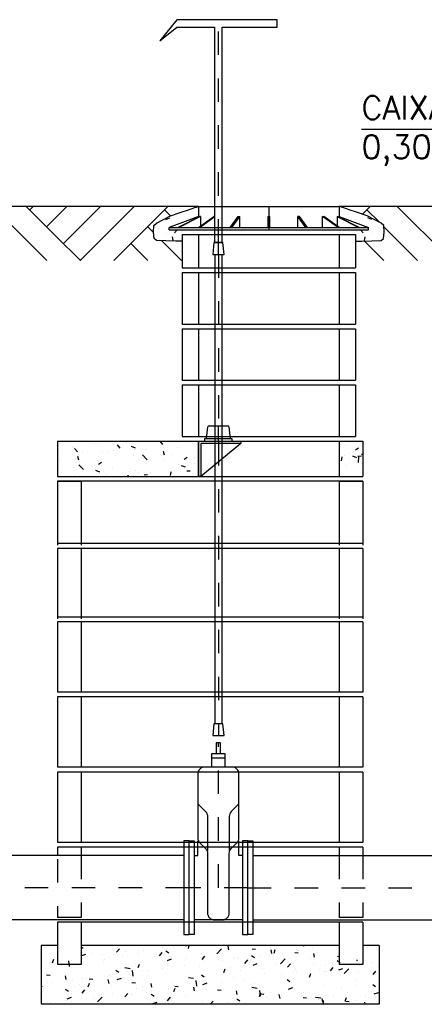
# Model space of a CAD drawing. Header units: millimetres. Extents: x 197878 to 197999, y 8707052 to 8707093.
# Tile 3 of 22: x 197882.77 to 197884.49, y 8707065.03 to 8707069.22. Entities that reach past the tile are written whole.
import ezdxf

# ---------------------------------------------------------------- set-up
doc = ezdxf.new("R2010")
doc.units = ezdxf.units.MM
doc.header["$LTSCALE"] = 0.1
doc.linetypes.add('DASHDOT', pattern=[1, 0.5, -0.25, 0, -0.25])
doc.linetypes.add('HIDDEN', pattern=[0.375, 0.25, -0.125])
doc.layers.get('Defpoints').update_dxf_attribs({"lineweight": 9})
for name, color, linetype in [('BAR-EIXOS', 7, 'DASHDOT'), ('BAR-PECAS', 2, 'Continuous'), ('CONCRETO', 3, 'Continuous'), ('ELE_TX_GERAL', 2, 'Continuous'), ('LIMHATRA', 2, 'HIDDEN'), ('LINHA-FINA', 3, 'Continuous'), ('LINHA-GROSSA', 4, 'Continuous'), ('TERRENO', 1, 'Continuous')]:
    doc.layers.add(name, color=color, linetype=linetype)
doc.styles.add('romans', font='romans.shx')

msp = doc.modelspace()

# ---------------------------------------------------------------- linework, layer by layer
at = {"layer": 'BAR-EIXOS', "color": 7}
for p, q in [((197883.6118, 8707068.2711), (197883.6118, 8707069.2211)), ((197883.8268, 8707068.4251), (197883.8268, 8707068.3251)), ((197883.6118, 8707068.2211), (197883.6118, 8707068.2711)), ((197883.6118, 8707068.2211), (197883.6118, 8707066.1708)), ((197883.6118, 8707067.4251), (197883.6118, 8707067.4901)), ((197883.6118, 8707065.5221), (197883.6118, 8707066.1401)), ((197883.4868, 8707065.5221), (197880.6687, 8707065.5221)), ((197883.7368, 8707065.5221), (197883.4868, 8707065.5221)), ((197883.7368, 8707065.5221), (197886.7368, 8707065.5221))]:
    msp.add_line(p, q, dxfattribs=at)
at = {"layer": 'BAR-PECAS', "color": 7}
for p, q in [((197883.435, 8707069.2211), (197883.3618, 8707069.1306)), ((197883.8618, 8707069.2211), (197883.435, 8707069.2211)), ((197883.8618, 8707069.1891), (197883.8618, 8707069.2211)), ((197883.3618, 8707069.1306), (197883.435, 8707069.1891)), ((197883.435, 8707069.1891), (197883.5958, 8707069.1891)), ((197883.5958, 8707069.1891), (197883.5958, 8707068.2711)), ((197883.6278, 8707068.2711), (197883.6278, 8707069.1891)), ((197883.6278, 8707069.1891), (197883.8618, 8707069.1891)), ((197883.5268, 8707068.4251), (197884.1268, 8707068.4251)), ((197883.5268, 8707068.4251), (197883.5268, 8707068.3792)), ((197884.1268, 8707068.4251), (197884.1268, 8707068.3792)), ((197883.5268, 8707068.3823), (197883.4018, 8707068.3351)), ((197883.5328, 8707068.3823), (197883.44, 8707068.3351)), ((197883.5355, 8707068.3823), (197883.4427, 8707068.3351)), ((197883.5272, 8707068.3351), (197883.5929, 8707068.3823)), ((197883.5318, 8707068.3351), (197883.5974, 8707068.3823)), ((197883.5355, 8707068.3823), (197883.5328, 8707068.3823)), ((197883.5355, 8707068.3823), (197883.5355, 8707068.3411)), ((197883.5974, 8707068.3823), (197883.5929, 8707068.3823)), ((197883.5974, 8707068.3351), (197883.5974, 8707068.3823)), ((197883.6614, 8707068.3351), (197883.6957, 8707068.3823)), ((197883.6688, 8707068.3351), (197883.703, 8707068.3823)), ((197883.6957, 8707068.3823), (197883.703, 8707068.3823)), ((197883.703, 8707068.3351), (197883.703, 8707068.3823)), ((197883.8233, 8707068.3351), (197883.8233, 8707068.3823)), ((197883.8233, 8707068.3823), (197883.8306, 8707068.3823)), ((197883.8306, 8707068.3351), (197883.8306, 8707068.3823)), ((197883.9505, 8707068.3351), (197883.9505, 8707068.3823)), ((197883.9847, 8707068.3351), (197883.9505, 8707068.3823)), ((197883.9578, 8707068.3823), (197883.9505, 8707068.3823)), ((197883.9921, 8707068.3351), (197883.9578, 8707068.3823)), ((197884.0561, 8707068.3351), (197884.0561, 8707068.3823)), ((197884.1217, 8707068.3351), (197884.0561, 8707068.3823)), ((197884.0561, 8707068.3823), (197884.0607, 8707068.3823)), ((197884.1263, 8707068.3351), (197884.0607, 8707068.3823)), ((197884.118, 8707068.3823), (197884.2108, 8707068.3351)), ((197884.118, 8707068.3823), (197884.118, 8707068.3411)), ((197884.118, 8707068.3823), (197884.1208, 8707068.3823)), ((197884.1208, 8707068.3823), (197884.2135, 8707068.3351)), ((197884.1268, 8707068.3823), (197884.2518, 8707068.3351)), ((197883.4018, 8707068.3351), (197884.2518, 8707068.3351)), ((197883.4018, 8707068.3251), (197883.4018, 8707068.3351)), ((197883.4018, 8707068.3251), (197884.2518, 8707068.3251)), ((197884.2518, 8707068.3251), (197884.2518, 8707068.3351)), ((197883.5921, 8707068.2711), (197883.5878, 8707068.2211)), ((197883.6314, 8707068.2711), (197883.5921, 8707068.2711)), ((197883.5958, 8707068.2711), (197883.6278, 8707068.2711)), ((197883.6358, 8707068.2211), (197883.6314, 8707068.2711)), ((197883.5878, 8707068.2211), (197883.6358, 8707068.2211)), ((197883.5975, 8707066.2208), (197883.5975, 8707068.2211)), ((197883.626, 8707068.2211), (197883.626, 8707066.2208)), ((197883.5617, 8707067.4351), (197883.5674, 8707067.4856)), ((197883.5723, 8707067.4901), (197883.6512, 8707067.4901)), ((197883.6561, 8707067.4856), (197883.6618, 8707067.4351)), ((197883.7068, 8707067.4151), (197883.5368, 8707067.2751)), ((197883.553, 8707067.4251), (197883.6118, 8707067.4251)), ((197883.6118, 8707067.4251), (197883.6705, 8707067.4251)), ((197883.5921, 8707066.2208), (197883.5878, 8707066.1708)), ((197883.6314, 8707066.2208), (197883.5921, 8707066.2208)), ((197883.6358, 8707066.1708), (197883.6314, 8707066.2208)), ((197883.5878, 8707066.1708), (197883.6358, 8707066.1708)), ((197883.6409, 8707066.0741), (197883.5826, 8707066.0741)), ((197883.4868, 8707065.7221), (197883.4648, 8707065.7221)), ((197883.4648, 8707065.7221), (197883.4648, 8707065.3221)), ((197883.4868, 8707065.3221), (197883.4868, 8707065.7221)), ((197883.5243, 8707065.6591), (197883.5243, 8707065.7221)), ((197883.6993, 8707065.6591), (197883.6993, 8707065.7221)), ((197883.7368, 8707065.3221), (197883.7368, 8707065.7221)), ((197883.7368, 8707065.7221), (197883.7588, 8707065.7221)), ((197883.7588, 8707065.7221), (197883.7588, 8707065.3221)), ((197883.4648, 8707065.6591), (197880.6687, 8707065.6591)), ((197883.5088, 8707065.6591), (197883.5243, 8707065.6591)), ((197883.7148, 8707065.6591), (197883.6993, 8707065.6591)), ((197883.7588, 8707065.6591), (197886.7368, 8707065.6591)), ((197883.4648, 8707065.3851), (197880.6687, 8707065.3851)), ((197883.7148, 8707065.3851), (197883.5088, 8707065.3851)), ((197883.7588, 8707065.3851), (197886.7368, 8707065.3851)), ((197883.4648, 8707065.3221), (197883.4868, 8707065.3221)), ((197883.7588, 8707065.3221), (197883.7368, 8707065.3221))]:
    msp.add_line(p, q, dxfattribs=at)
for points in [[(197883.5268, 8707067.2751), (197883.5268, 8707067.4251), (197883.7068, 8707067.4251), (197883.7068, 8707067.4151), (197883.5368, 8707067.4151), (197883.5368, 8707067.2751)], [(197883.6705, 8707067.4251), (197883.6705, 8707067.4351), (197883.553, 8707067.4351), (197883.553, 8707067.4251)], [(197883.4868, 8707065.3221), (197883.4868, 8707065.7221), (197883.5088, 8707065.7221), (197883.5088, 8707065.3221)], [(197883.7368, 8707065.3221), (197883.7368, 8707065.7221), (197883.7148, 8707065.7221), (197883.7148, 8707065.3221)]]:
    msp.add_lwpolyline(points, close=True, dxfattribs=at)
for points in [[(197883.6215, 8707066.0931), (197883.6215, 8707066.1401), (197883.602, 8707066.1401), (197883.602, 8707066.0931)], [(197883.6409, 8707066.036), (197883.6409, 8707066.0931), (197883.5826, 8707066.0931), (197883.5826, 8707066.036)]]:
    msp.add_lwpolyline(points, dxfattribs=at)
msp.add_lwpolyline([(197883.658, 8707065.4143), (197883.658, 8707065.6688, -0.198912), (197883.6665, 8707065.6894), (197883.6907, 8707065.7136, 0.198912), (197883.6993, 8707065.7342), (197883.6993, 8707066.0068, 0.414214), (197883.6701, 8707066.036), (197883.5534, 8707066.036, 0.414214), (197883.5243, 8707066.0068), (197883.5243, 8707065.7342, 0.198912), (197883.5328, 8707065.7136), (197883.557, 8707065.6894, -0.198912), (197883.5655, 8707065.6688), (197883.5655, 8707065.4143, 0.414214), (197883.5947, 8707065.3851), (197883.6288, 8707065.3851, 0.414214)], format="xyb", close=True, dxfattribs=at)
for points in [[(197883.5243, 8707065.8791), (197883.557, 8707065.8464, -0.198912), (197883.5655, 8707065.8257), (197883.5655, 8707065.6809)], [(197883.6993, 8707065.8791), (197883.6665, 8707065.8464, 0.198912), (197883.658, 8707065.8257), (197883.658, 8707065.6809)]]:
    msp.add_lwpolyline(points, format="xyb", dxfattribs=at)
for centre, start, end in [((197883.5723, 8707067.4851), 90, 174.1785), ((197883.6512, 8707067.4851), 5.8215, 90)]:
    msp.add_arc(centre, 0.005, start, end, dxfattribs=at)
at = {"layer": 'CONCRETO', "color": 7}
for p, q in [((197883.5211, 8707068.4167), (197883.5211, 8707068.4167)), ((197884.1324, 8707068.4167), (197884.1324, 8707068.4167)), ((197883.3877, 8707068.37), (197883.4055, 8707068.3768)), ((197883.4121, 8707068.3427), (197883.4121, 8707068.3427)), ((197884.2414, 8707068.3427), (197884.2414, 8707068.3427)), ((197884.2658, 8707068.37), (197884.248, 8707068.3768)), ((197883.3585, 8707068.3322), (197883.3585, 8707068.3322)), ((197883.3907, 8707068.3081), (197883.3907, 8707068.3081)), ((197883.4191, 8707068.2803), (197883.4162, 8707068.2962)), ((197883.4248, 8707068.3121), (197883.4357, 8707068.3251)), ((197883.4543, 8707068.3165), (197883.4543, 8707068.3165)), ((197884.1992, 8707068.3165), (197884.1992, 8707068.3165)), ((197884.2287, 8707068.3121), (197884.2178, 8707068.3251)), ((197884.2344, 8707068.2803), (197884.2373, 8707068.2962)), ((197884.2628, 8707068.3081), (197884.2628, 8707068.3081)), ((197884.295, 8707068.3322), (197884.295, 8707068.3322)), ((197883.2199, 8707067.4189), (197883.2199, 8707067.4189)), ((197883.3555, 8707067.4247), (197883.3555, 8707067.4247)), ((197883.3758, 8707067.4111), (197883.364, 8707067.4251)), ((197882.9488, 8707067.4075), (197882.9488, 8707067.4075)), ((197882.9895, 8707067.3976), (197882.9895, 8707067.3976)), ((197882.9964, 8707067.4018), (197882.9964, 8707067.4018)), ((197883.0114, 8707067.3792), (197882.9992, 8707067.3938)), ((197883.0308, 8707067.3791), (197883.0308, 8707067.3791)), ((197883.0844, 8707067.4132), (197883.0844, 8707067.4132)), ((197883.0952, 8707067.4111), (197883.0952, 8707067.4111)), ((197883.1178, 8707067.3814), (197883.1178, 8707067.3814)), ((197883.1446, 8707067.3764), (197883.1446, 8707067.3764)), ((197883.1664, 8707067.3848), (197883.1664, 8707067.3848)), ((197883.1936, 8707067.3952), (197883.1813, 8707067.4098)), ((197883.1914, 8707067.3984), (197883.1914, 8707067.3984)), ((197883.2587, 8707067.3956), (197883.241, 8707067.4024)), ((197883.255, 8707067.3901), (197883.255, 8707067.3901)), ((197883.302, 8707067.3905), (197883.302, 8707067.3905)), ((197883.3828, 8707067.365), (197883.3777, 8707067.3803)), ((197883.4376, 8707067.3963), (197883.4376, 8707067.3963)), ((197883.5054, 8707067.4127), (197883.5054, 8707067.4127)), ((197882.9356, 8707067.346), (197882.9356, 8707067.346)), ((197882.938, 8707067.3404), (197882.938, 8707067.3404)), ((197883.0016, 8707067.332), (197883.0016, 8707067.332)), ((197883.0178, 8707067.3446), (197883.0126, 8707067.36)), ((197883.1141, 8707067.3344), (197883.1014, 8707067.3259)), ((197883.2482, 8707067.3635), (197883.2482, 8707067.3635)), ((197883.3087, 8707067.346), (197883.2889, 8707067.3666)), ((197883.2927, 8707067.351), (197883.2927, 8707067.351)), ((197883.3802, 8707067.3444), (197883.3802, 8707067.3444)), ((197883.4154, 8707067.369), (197883.4154, 8707067.369)), ((197883.4791, 8707067.3547), (197883.4665, 8707067.3462)), ((197883.5116, 8707067.3563), (197883.5116, 8707067.3563)), ((197882.9926, 8707067.3131), (197882.9926, 8707067.3131)), ((197883.0376, 8707067.304), (197883.0178, 8707067.3246)), ((197883.0837, 8707067.3206), (197883.0837, 8707067.3206)), ((197883.1071, 8707067.2933), (197883.0893, 8707067.3002)), ((197883.1209, 8707067.2968), (197883.1209, 8707067.2968)), ((197883.162, 8707067.3109), (197883.162, 8707067.3109)), ((197883.2318, 8707067.2952), (197883.2318, 8707067.2952)), ((197883.2582, 8707067.2983), (197883.2582, 8707067.2983)), ((197883.2705, 8707067.2898), (197883.2705, 8707067.2898)), ((197883.3218, 8707067.2899), (197883.3218, 8707067.2899)), ((197883.4061, 8707067.2956), (197883.4061, 8707067.2956)), ((197883.4081, 8707067.278), (197883.411, 8707067.2939)), ((197883.4408, 8707067.3255), (197883.4408, 8707067.3255)), ((197883.4722, 8707067.3137), (197883.4544, 8707067.3205)), ((197883.4922, 8707067.2978), (197883.4771, 8707067.2965)), ((197883.5084, 8707067.3282), (197883.5084, 8707067.3282)), ((197882.9993, 8707067.2784), (197882.9993, 8707067.2784)), ((197883.1349, 8707067.2841), (197883.1349, 8707067.2841)), ((197883.227, 8707067.2751), (197883.226, 8707067.278)), ((197883.2283, 8707067.2751), (197883.2288, 8707067.278)), ((197883.2513, 8707067.2789), (197883.2513, 8707067.2789)), ((197883.3101, 8707067.2819), (197883.2949, 8707067.2806))]:
    msp.add_line(p, q, dxfattribs=at)
at = {"layer": 'CONCRETO', "color": 7, "linetype": 'Continuous'}
for p, q in [((197884.1552, 8707067.4072), (197884.1552, 8707067.4072)), ((197884.2091, 8707067.3954), (197884.1965, 8707067.3869)), ((197884.1368, 8707067.3418), (197884.1397, 8707067.3577)), ((197884.1487, 8707067.3638), (197884.1487, 8707067.3638)), ((197884.171, 8707067.3499), (197884.171, 8707067.3499)), ((197884.2022, 8707067.3544), (197884.1844, 8707067.3612)), ((197884.221, 8707067.3616), (197884.2058, 8707067.3603)), ((197884.2082, 8707067.3343), (197884.211, 8707067.3584)), ((197884.2268, 8707067.3687), (197884.2212, 8707067.3679)), ((197884.1583, 8707067.3226), (197884.1583, 8707067.3226)), ((197884.2196, 8707067.3299), (197884.2196, 8707067.3299)), ((197883.4749, 8707065.2735), (197883.4746, 8707065.2751)), ((197883.4839, 8707065.2634), (197883.4879, 8707065.2751)), ((197883.973, 8707065.2737), (197883.9768, 8707065.2751)), ((197884.1086, 8707065.2744), (197884.1086, 8707065.2744)), ((197883.0268, 8707065.2707), (197883.0352, 8707065.265)), ((197883.0295, 8707065.2324), (197883.0473, 8707065.2392)), ((197883.0692, 8707065.2396), (197883.0692, 8707065.2396)), ((197883.1186, 8707065.2355), (197883.1186, 8707065.2355)), ((197883.1649, 8707065.2383), (197883.1649, 8707065.2383)), ((197883.178, 8707065.2474), (197883.1903, 8707065.262)), ((197883.2048, 8707065.2339), (197883.2048, 8707065.2339)), ((197883.2148, 8707065.2482), (197883.2148, 8707065.2482)), ((197883.2728, 8707065.2432), (197883.2728, 8707065.2432)), ((197883.2932, 8707065.2546), (197883.2932, 8707065.2546)), ((197883.3602, 8707065.2315), (197883.3725, 8707065.2461)), ((197883.3752, 8707065.2693), (197883.3752, 8707065.2693)), ((197883.3876, 8707065.2531), (197883.4003, 8707065.2446)), ((197883.4209, 8707065.2686), (197883.4209, 8707065.2686)), ((197883.4251, 8707065.2736), (197883.4251, 8707065.2736)), ((197883.6057, 8707065.2403), (197883.6255, 8707065.261)), ((197883.657, 8707065.2575), (197883.6541, 8707065.2735)), ((197883.7527, 8707065.2328), (197883.7653, 8707065.2243)), ((197883.7551, 8707065.2614), (197883.7702, 8707065.2601)), ((197883.8126, 8707065.2423), (197883.8126, 8707065.2423)), ((197883.8392, 8707065.2416), (197883.8363, 8707065.2575)), ((197883.849, 8707065.243), (197883.8541, 8707065.2584)), ((197883.9372, 8707065.2455), (197883.9524, 8707065.2442)), ((197883.943, 8707065.2602), (197883.943, 8707065.2602)), ((197883.9488, 8707065.2534), (197883.9488, 8707065.2534)), ((197884.0124, 8707065.2618), (197884.0124, 8707065.2618)), ((197884.0214, 8707065.2257), (197884.0185, 8707065.2416)), ((197882.8946, 8707065.206), (197882.8946, 8707065.206)), ((197882.9025, 8707065.2014), (197882.9025, 8707065.2014)), ((197882.9055, 8707065.2018), (197882.9106, 8707065.2171)), ((197882.9773, 8707065.1866), (197882.9745, 8707065.2107)), ((197882.9765, 8707065.1923), (197882.9765, 8707065.1923)), ((197882.9872, 8707065.2112), (197882.9872, 8707065.2112)), ((197883.0344, 8707065.2205), (197883.0344, 8707065.2205)), ((197883.055, 8707065.2271), (197883.055, 8707065.2271)), ((197883.1228, 8707065.2055), (197883.1228, 8707065.2055)), ((197883.1247, 8707065.2177), (197883.1247, 8707065.2177)), ((197883.2583, 8707065.1998), (197883.2583, 8707065.1998)), ((197883.2705, 8707065.1814), (197883.2757, 8707065.1968)), ((197883.3404, 8707065.2282), (197883.3404, 8707065.2282)), ((197883.3939, 8707065.194), (197883.3939, 8707065.194)), ((197883.3946, 8707065.2121), (197883.4124, 8707065.2189)), ((197883.476, 8707065.2224), (197883.476, 8707065.2224)), ((197883.5424, 8707065.2155), (197883.5546, 8707065.2301)), ((197883.5524, 8707065.207), (197883.5524, 8707065.207)), ((197883.6116, 8707065.2167), (197883.6116, 8707065.2167)), ((197883.6286, 8707065.2113), (197883.6286, 8707065.2113)), ((197883.6807, 8707065.2232), (197883.6807, 8707065.2232)), ((197883.6922, 8707065.2196), (197883.6922, 8707065.2196)), ((197883.7246, 8707065.1996), (197883.7368, 8707065.2142)), ((197883.7471, 8707065.211), (197883.7471, 8707065.211)), ((197883.7596, 8707065.1917), (197883.7774, 8707065.1986)), ((197883.7884, 8707065.2323), (197883.7884, 8707065.2323)), ((197883.8548, 8707065.1933), (197883.8548, 8707065.1933)), ((197883.8768, 8707065.1983), (197883.8966, 8707065.2189)), ((197883.8827, 8707065.2053), (197883.8827, 8707065.2053)), ((197883.9068, 8707065.1837), (197883.919, 8707065.1983)), ((197884.003, 8707065.2187), (197884.003, 8707065.2187)), ((197884.0183, 8707065.1995), (197884.0183, 8707065.1995)), ((197884.0682, 8707065.1919), (197884.0682, 8707065.1919)), ((197884.1177, 8707065.2125), (197884.1303, 8707065.2039)), ((197884.1194, 8707065.2296), (197884.1268, 8707065.2289)), ((197884.1539, 8707065.1938), (197884.1539, 8707065.1938)), ((197884.2002, 8707065.2109), (197884.2002, 8707065.2109)), ((197884.2022, 8707065.1954), (197884.2022, 8707065.1954)), ((197884.2036, 8707065.2097), (197884.2026, 8707065.2151)), ((197884.2657, 8707065.2038), (197884.2657, 8707065.2038)), ((197882.8794, 8707065.1501), (197882.8946, 8707065.1487)), ((197883.1618, 8707065.1538), (197883.1618, 8707065.1538)), ((197883.1742, 8707065.1712), (197883.1869, 8707065.1627)), ((197883.2128, 8707065.1816), (197883.2353, 8707065.1781)), ((197883.2484, 8707065.1446), (197883.2456, 8707065.1687)), ((197883.2901, 8707065.17), (197883.2901, 8707065.17)), ((197883.3084, 8707065.1691), (197883.3084, 8707065.1691)), ((197883.372, 8707065.1775), (197883.372, 8707065.1775)), ((197883.422, 8707065.1891), (197883.422, 8707065.1891)), ((197883.4682, 8707065.1901), (197883.4682, 8707065.1901)), ((197883.5295, 8707065.1883), (197883.5295, 8707065.1883)), ((197883.5393, 8707065.1509), (197883.5519, 8707065.1424)), ((197883.6355, 8707065.1611), (197883.6407, 8707065.1764)), ((197883.6651, 8707065.1826), (197883.6651, 8707065.1826)), ((197883.7067, 8707065.1679), (197883.7067, 8707065.1679)), ((197883.8007, 8707065.1769), (197883.8007, 8707065.1769)), ((197883.8095, 8707065.1577), (197883.8095, 8707065.1577)), ((197883.882, 8707065.1532), (197883.882, 8707065.1532)), ((197883.9363, 8707065.1711), (197883.9363, 8707065.1711)), ((197883.9399, 8707065.1756), (197883.9399, 8707065.1756)), ((197883.9455, 8707065.1616), (197883.9455, 8707065.1616)), ((197884.0006, 8707065.1408), (197884.0057, 8707065.1561)), ((197884.0417, 8707065.1743), (197884.0417, 8707065.1743)), ((197884.0638, 8707065.163), (197884.0638, 8707065.163)), ((197884.0719, 8707065.1654), (197884.0719, 8707065.1654)), ((197884.089, 8707065.1677), (197884.1012, 8707065.1823)), ((197884.1246, 8707065.1714), (197884.1424, 8707065.1782)), ((197884.1479, 8707065.1563), (197884.1677, 8707065.1769)), ((197884.2075, 8707065.1597), (197884.2075, 8707065.1597)), ((197884.212, 8707065.1884), (197884.212, 8707065.1884)), ((197884.2711, 8707065.1518), (197884.2834, 8707065.1664)), ((197884.2895, 8707065.1881), (197884.2895, 8707065.1881)), ((197882.8831, 8707065.1162), (197882.8831, 8707065.1162)), ((197882.8994, 8707065.1169), (197882.8994, 8707065.1169)), ((197882.9635, 8707065.1302), (197882.9606, 8707065.1462)), ((197882.9882, 8707065.1269), (197882.9882, 8707065.1269)), ((197883.0187, 8707065.1105), (197883.0187, 8707065.1105)), ((197883.0314, 8707065.1359), (197883.0314, 8707065.1359)), ((197883.0518, 8707065.1353), (197883.0518, 8707065.1353)), ((197883.0571, 8707065.0995), (197883.0622, 8707065.1149)), ((197883.0616, 8707065.1341), (197883.0767, 8707065.1328)), ((197883.1457, 8707065.1143), (197883.1428, 8707065.1302)), ((197883.148, 8707065.148), (197883.148, 8707065.148)), ((197883.1812, 8707065.1302), (197883.1989, 8707065.137)), ((197883.2437, 8707065.1182), (197883.2589, 8707065.1169)), ((197883.3279, 8707065.0984), (197883.325, 8707065.1143)), ((197883.4104, 8707065.117), (197883.4104, 8707065.117)), ((197883.4838, 8707065.1396), (197883.5064, 8707065.1361)), ((197883.5195, 8707065.1025), (197883.5167, 8707065.1266)), ((197883.5462, 8707065.1098), (197883.564, 8707065.1166)), ((197883.5493, 8707065.1224), (197883.5493, 8707065.1224)), ((197883.5586, 8707065.1425), (197883.5586, 8707065.1425)), ((197883.5618, 8707065.1111), (197883.5618, 8707065.1111)), ((197883.6253, 8707065.1194), (197883.6253, 8707065.1194)), ((197883.6776, 8707065.1387), (197883.6776, 8707065.1387)), ((197883.7215, 8707065.1321), (197883.7215, 8707065.1321)), ((197883.7676, 8707065.1121), (197883.7676, 8707065.1121)), ((197883.9043, 8707065.1305), (197883.9169, 8707065.122)), ((197883.9157, 8707065.1375), (197883.9157, 8707065.1375)), ((197884.0652, 8707065.1073), (197884.0652, 8707065.1073)), ((197884.1971, 8707065.1264), (197884.1971, 8707065.1264)), ((197884.2693, 8707065.1102), (197884.282, 8707065.1017)), ((197884.2951, 8707065.1162), (197884.2951, 8707065.1162)), ((197882.8568, 8707065.0976), (197882.8611, 8707065.1028)), ((197882.9608, 8707065.0893), (197882.9734, 8707065.0808)), ((197883.0311, 8707065.0723), (197883.0433, 8707065.0869)), ((197883.1142, 8707065.0662), (197883.1142, 8707065.0662)), ((197883.1543, 8707065.1048), (197883.1543, 8707065.1048)), ((197883.1587, 8707065.0692), (197883.1587, 8707065.0692)), ((197883.2133, 8707065.0564), (197883.2255, 8707065.071)), ((197883.2416, 8707065.0689), (197883.2416, 8707065.0689)), ((197883.2623, 8707065.0916), (197883.2623, 8707065.0916)), ((197883.287, 8707065.0855), (197883.287, 8707065.0855)), ((197883.2898, 8707065.0991), (197883.2898, 8707065.0991)), ((197883.3051, 8707065.0773), (197883.3051, 8707065.0773)), ((197883.3258, 8707065.069), (197883.3385, 8707065.0604)), ((197883.4013, 8707065.09), (197883.4013, 8707065.09)), ((197883.4189, 8707065.1045), (197883.4189, 8707065.1045)), ((197883.4221, 8707065.0792), (197883.4273, 8707065.0945)), ((197883.4254, 8707065.0933), (197883.4254, 8707065.0933)), ((197883.4259, 8707065.1023), (197883.4411, 8707065.1009)), ((197883.5101, 8707065.0824), (197883.5072, 8707065.0983)), ((197883.561, 8707065.0876), (197883.561, 8707065.0876)), ((197883.6081, 8707065.0863), (197883.6233, 8707065.085)), ((197883.6194, 8707065.0867), (197883.6194, 8707065.0867)), ((197883.6923, 8707065.0665), (197883.6893, 8707065.0824)), ((197883.6966, 8707065.0819), (197883.6966, 8707065.0819)), ((197883.7549, 8707065.0975), (197883.7775, 8707065.094)), ((197883.7872, 8707065.0588), (197883.7923, 8707065.0742)), ((197883.7906, 8707065.0605), (197883.7878, 8707065.0846)), ((197883.7903, 8707065.0704), (197883.8055, 8707065.069)), ((197883.8064, 8707065.0732), (197883.8064, 8707065.0732)), ((197883.8322, 8707065.0761), (197883.8322, 8707065.0761)), ((197883.8745, 8707065.0505), (197883.8715, 8707065.0665)), ((197883.9112, 8707065.0895), (197883.929, 8707065.0963)), ((197883.9369, 8707065.091), (197883.9369, 8707065.091)), ((197883.9678, 8707065.0704), (197883.9678, 8707065.0704)), ((197883.9749, 8707065.0741), (197883.9749, 8707065.0741)), ((197884.1034, 8707065.0647), (197884.1034, 8707065.0647)), ((197884.1353, 8707065.0952), (197884.1353, 8707065.0952)), ((197884.1608, 8707065.0741), (197884.1608, 8707065.0741)), ((197884.1989, 8707065.1036), (197884.1989, 8707065.1036)), ((197884.2763, 8707065.0691), (197884.294, 8707065.076)), ((197882.8963, 8707065.0323), (197882.8963, 8707065.0323)), ((197882.9214, 8707065.0268), (197882.9214, 8707065.0268)), ((197882.9661, 8707065.0408), (197882.9661, 8707065.0408)), ((197882.9677, 8707065.0482), (197882.9855, 8707065.0551)), ((197882.985, 8707065.0351), (197882.985, 8707065.0351)), ((197883.0283, 8707065.0513), (197883.0283, 8707065.0513)), ((197883.0811, 8707065.0478), (197883.0811, 8707065.0478)), ((197883.0973, 8707065.035), (197883.117, 8707065.0556)), ((197883.3232, 8707065.0358), (197883.3232, 8707065.0358)), ((197883.3328, 8707065.0279), (197883.3506, 8707065.0347)), ((197883.3955, 8707065.0404), (197883.4077, 8707065.055)), ((197883.4713, 8707065.0613), (197883.4713, 8707065.0613)), ((197883.5462, 8707065.0379), (197883.5462, 8707065.0379)), ((197883.5782, 8707065.0251), (197883.5899, 8707065.0391)), ((197883.6547, 8707065.0319), (197883.6547, 8707065.0319)), ((197883.6745, 8707065.0541), (197883.6745, 8707065.0541)), ((197883.6909, 8707065.0486), (197883.7035, 8707065.0401)), ((197883.8151, 8707065.053), (197883.8151, 8707065.053)), ((197883.8787, 8707065.0614), (197883.8787, 8707065.0614)), ((197883.9725, 8707065.0544), (197883.9877, 8707065.0531)), ((197884.0127, 8707065.0487), (197884.0127, 8707065.0487)), ((197884.026, 8707065.0555), (197884.0486, 8707065.052)), ((197884.0567, 8707065.0346), (197884.0537, 8707065.0505)), ((197884.0559, 8707065.0283), (197884.0606, 8707065.0251)), ((197884.0609, 8707065.0251), (197884.0588, 8707065.0426)), ((197884.1522, 8707065.0385), (197884.1573, 8707065.0538)), ((197884.1547, 8707065.0385), (197884.1698, 8707065.0372)), ((197884.194, 8707065.0418), (197884.194, 8707065.0418)), ((197884.2376, 8707065.0251), (197884.2359, 8707065.0346)), ((197884.239, 8707065.059), (197884.239, 8707065.059))]:
    msp.add_line(p, q, dxfattribs=at)
at = {"layer": 'Defpoints', "color": 7, "linetype": 'ByBlock'}
for p in [(197883.4568, 8707068.1637), (197883.4568, 8707067.9242), (197883.4568, 8707067.6847)]:
    msp.add_point(p, dxfattribs=at)
at = {"layer": 'ELE_TX_GERAL', "color": 2, "linetype": 'Continuous'}
msp.add_line((197885.8417, 8707068.7539), (197884.221, 8707068.7537), dxfattribs=at)
at = {"layer": 'LIMHATRA', "color": 7, "linetype": 'HIDDEN', "ltscale": 2}
for p, q in [((197883.0268, 8707065.6591), (197883.0268, 8707065.3951)), ((197884.1268, 8707065.6591), (197884.1268, 8707065.3951)), ((197884.2268, 8707065.6591), (197884.2268, 8707065.3951)), ((197882.9268, 8707065.6437), (197882.9268, 8707065.3951)), ((197883.0268, 8707065.3951), (197882.9268, 8707065.3951)), ((197884.2268, 8707065.3951), (197884.1268, 8707065.3951))]:
    msp.add_line(p, q, dxfattribs=at)
at = {"layer": 'LINHA-FINA', "color": 7}
for p, q in [((197883.5268, 8707068.3051), (197884.1268, 8707068.3051)), ((197883.5268, 8707068.1637), (197884.1268, 8707068.1637)), ((197883.5268, 8707068.1437), (197884.1268, 8707068.1437)), ((197883.5268, 8707067.9242), (197884.1268, 8707067.9242)), ((197883.5268, 8707067.9042), (197884.1268, 8707067.9042)), ((197883.5268, 8707067.6847), (197884.1268, 8707067.6847)), ((197883.5268, 8707067.6647), (197884.1268, 8707067.6647)), ((197883.5268, 8707067.4451), (197884.1268, 8707067.4451)), ((197883.5268, 8707067.4251), (197884.1268, 8707067.4251)), ((197884.1268, 8707067.2551), (197883.0268, 8707067.2551)), ((197884.1268, 8707067.2551), (197883.0268, 8707067.2551)), ((197883.5268, 8707067.2751), (197884.1268, 8707067.2751)), ((197884.1268, 8707066.9882), (197883.0268, 8707066.9882)), ((197884.1268, 8707066.9682), (197883.0268, 8707066.9682)), ((197884.1268, 8707066.6751), (197883.0268, 8707066.6751)), ((197884.1268, 8707066.6551), (197883.0268, 8707066.6551)), ((197884.1268, 8707066.3551), (197883.0268, 8707066.3551)), ((197884.1268, 8707066.3351), (197883.0268, 8707066.3351)), ((197884.1268, 8707066.0351), (197883.0268, 8707066.0351)), ((197884.1268, 8707066.0151), (197883.0268, 8707066.0151)), ((197884.1268, 8707065.7151), (197883.0268, 8707065.7151)), ((197884.1268, 8707065.6951), (197883.0268, 8707065.6951)), ((197884.1268, 8707065.3751), (197883.0268, 8707065.3751))]:
    msp.add_line(p, q, dxfattribs=at)
at = {"layer": 'LINHA-GROSSA', "color": 7}
for p, q in [((197883.5112, 8707068.4212), (197883.5268, 8707068.4251)), ((197884.1423, 8707068.4212), (197884.1268, 8707068.4251)), ((197883.3477, 8707068.354), (197883.4076, 8707068.3859)), ((197883.4076, 8707068.3859), (197883.4529, 8707068.4006)), ((197883.4529, 8707068.4006), (197883.4806, 8707068.4099)), ((197883.4806, 8707068.4099), (197883.5112, 8707068.4212)), ((197884.1729, 8707068.4099), (197884.1423, 8707068.4212)), ((197884.2006, 8707068.4006), (197884.1729, 8707068.4099)), ((197884.2459, 8707068.3859), (197884.2006, 8707068.4006)), ((197884.3059, 8707068.354), (197884.2459, 8707068.3859)), ((197883.3357, 8707068.3153), (197883.337, 8707068.3446)), ((197883.337, 8707068.3446), (197883.3477, 8707068.354)), ((197884.3165, 8707068.3446), (197884.3059, 8707068.354)), ((197884.3178, 8707068.3153), (197884.3165, 8707068.3446)), ((197883.3383, 8707068.2887), (197883.3357, 8707068.3153)), ((197883.4568, 8707068.3051), (197883.4568, 8707068.1637)), ((197883.4568, 8707068.3051), (197883.5268, 8707068.3051)), ((197883.5268, 8707068.3051), (197883.5268, 8707068.1637)), ((197884.1268, 8707068.3051), (197884.1268, 8707068.1637)), ((197884.1268, 8707068.3051), (197884.1968, 8707068.3051)), ((197884.1968, 8707068.3051), (197884.1968, 8707068.1637)), ((197884.3152, 8707068.2887), (197884.3178, 8707068.3153)), ((197883.3477, 8707068.2807), (197883.3383, 8707068.2887)), ((197883.3876, 8707068.2781), (197883.3477, 8707068.2807)), ((197883.4303, 8707068.2767), (197883.3876, 8707068.2781)), ((197883.4568, 8707068.2767), (197883.4303, 8707068.2767)), ((197884.1968, 8707068.2767), (197884.2233, 8707068.2767)), ((197884.2233, 8707068.2767), (197884.2659, 8707068.2781)), ((197884.2659, 8707068.2781), (197884.3059, 8707068.2807)), ((197884.3059, 8707068.2807), (197884.3152, 8707068.2887)), ((197883.4568, 8707068.1637), (197883.5268, 8707068.1637)), ((197883.4568, 8707068.1437), (197883.4568, 8707067.9242)), ((197883.4568, 8707068.1437), (197883.5268, 8707068.1437)), ((197883.5268, 8707068.1437), (197883.5268, 8707067.9242)), ((197884.1268, 8707068.1637), (197884.1968, 8707068.1637)), ((197884.1268, 8707068.1437), (197884.1268, 8707067.9242)), ((197884.1268, 8707068.1437), (197884.1968, 8707068.1437)), ((197884.1968, 8707068.1437), (197884.1968, 8707067.9242)), ((197883.4568, 8707067.9242), (197883.5268, 8707067.9242)), ((197884.1268, 8707067.9242), (197884.1968, 8707067.9242)), ((197883.4568, 8707067.9042), (197883.4568, 8707067.6847)), ((197883.4568, 8707067.9042), (197883.5268, 8707067.9042)), ((197883.5268, 8707067.9042), (197883.5268, 8707067.6847)), ((197884.1268, 8707067.9042), (197884.1268, 8707067.6847)), ((197884.1268, 8707067.9042), (197884.1968, 8707067.9042)), ((197884.1968, 8707067.9042), (197884.1968, 8707067.6847)), ((197883.4568, 8707067.6847), (197883.5268, 8707067.6847)), ((197884.1268, 8707067.6847), (197884.1968, 8707067.6847)), ((197883.4568, 8707067.6647), (197883.4568, 8707067.4451)), ((197883.4568, 8707067.6647), (197883.5268, 8707067.6647)), ((197883.5268, 8707067.6647), (197883.5268, 8707067.4451)), ((197884.1268, 8707067.6647), (197884.1268, 8707067.4451)), ((197884.1268, 8707067.6647), (197884.1968, 8707067.6647)), ((197884.1968, 8707067.6647), (197884.1968, 8707067.4451)), ((197882.9268, 8707067.4251), (197883.5268, 8707067.4251)), ((197882.9268, 8707067.4251), (197882.9268, 8707067.2751)), ((197883.4568, 8707067.4451), (197883.5268, 8707067.4451)), ((197883.5268, 8707067.4251), (197883.5268, 8707067.2751)), ((197884.1268, 8707067.4451), (197884.1968, 8707067.4451)), ((197884.1268, 8707067.4251), (197884.2268, 8707067.4251)), ((197884.1268, 8707067.4251), (197884.1268, 8707067.2751)), ((197884.2268, 8707067.4251), (197884.2268, 8707067.2751)), ((197882.9268, 8707067.2751), (197883.5268, 8707067.2751)), ((197883.0268, 8707067.2551), (197882.9268, 8707067.2551)), ((197882.9268, 8707067.2551), (197883.0268, 8707067.2551)), ((197882.9268, 8707067.2551), (197882.9268, 8707066.9813)), ((197883.0268, 8707067.2551), (197883.0268, 8707066.9813)), ((197884.1268, 8707067.2751), (197884.2268, 8707067.2751)), ((197884.1268, 8707067.2551), (197884.1268, 8707066.9813)), ((197884.2268, 8707067.2551), (197884.1268, 8707067.2551)), ((197884.1268, 8707067.2551), (197884.2268, 8707067.2551)), ((197884.2268, 8707067.2551), (197884.2268, 8707066.9813)), ((197883.0268, 8707066.9882), (197882.9268, 8707066.9882)), ((197883.0268, 8707066.9682), (197882.9268, 8707066.9682)), ((197882.9268, 8707066.9682), (197882.9268, 8707066.6682)), ((197883.0268, 8707066.9682), (197883.0268, 8707066.6682)), ((197884.2268, 8707066.9882), (197884.1268, 8707066.9882)), ((197884.1268, 8707066.9682), (197884.1268, 8707066.6682)), ((197884.2268, 8707066.9682), (197884.1268, 8707066.9682)), ((197884.2268, 8707066.9682), (197884.2268, 8707066.6682)), ((197883.0268, 8707066.6751), (197882.9268, 8707066.6751)), ((197884.2268, 8707066.6751), (197884.1268, 8707066.6751)), ((197883.0268, 8707066.6551), (197882.9268, 8707066.6551)), ((197882.9268, 8707066.6551), (197882.9268, 8707066.3551)), ((197883.0268, 8707066.6551), (197883.0268, 8707066.3551)), ((197884.1268, 8707066.6551), (197884.1268, 8707066.3551)), ((197884.2268, 8707066.6551), (197884.1268, 8707066.6551)), ((197884.2268, 8707066.6551), (197884.2268, 8707066.3551)), ((197883.0268, 8707066.3551), (197882.9268, 8707066.3551)), ((197883.0268, 8707066.3351), (197882.9268, 8707066.3351)), ((197882.9268, 8707066.3351), (197882.9268, 8707066.0351)), ((197883.0268, 8707066.3351), (197883.0268, 8707066.0351)), ((197884.2268, 8707066.3551), (197884.1268, 8707066.3551)), ((197884.1268, 8707066.3351), (197884.1268, 8707066.0351)), ((197884.2268, 8707066.3351), (197884.1268, 8707066.3351)), ((197884.2268, 8707066.3351), (197884.2268, 8707066.0351)), ((197883.0268, 8707066.0351), (197882.9268, 8707066.0351)), ((197884.2268, 8707066.0351), (197884.1268, 8707066.0351)), ((197883.0268, 8707066.0151), (197882.9268, 8707066.0151)), ((197882.9268, 8707066.0151), (197882.9268, 8707065.7151)), ((197883.0268, 8707066.0151), (197883.0268, 8707065.7151)), ((197884.2268, 8707066.0151), (197884.1268, 8707066.0151)), ((197884.1268, 8707066.0151), (197884.1268, 8707065.7151)), ((197884.2268, 8707066.0151), (197884.2268, 8707065.7151)), ((197883.0268, 8707065.7151), (197882.9268, 8707065.7151)), ((197883.0268, 8707065.6951), (197882.9268, 8707065.6951)), ((197882.9268, 8707065.6951), (197882.9268, 8707065.6591)), ((197883.0268, 8707065.6951), (197883.0268, 8707065.6591)), ((197884.2268, 8707065.7151), (197884.1268, 8707065.7151)), ((197884.1268, 8707065.6951), (197884.1268, 8707065.6591)), ((197884.2268, 8707065.6951), (197884.1268, 8707065.6951)), ((197884.2268, 8707065.6951), (197884.2268, 8707065.6591)), ((197883.0268, 8707065.3751), (197882.9268, 8707065.3751)), ((197882.9268, 8707065.3751), (197882.9268, 8707065.1951)), ((197883.0268, 8707065.3751), (197882.9268, 8707065.3751)), ((197883.0268, 8707065.3751), (197883.0268, 8707065.1951)), ((197884.2268, 8707065.3751), (197884.1268, 8707065.3751)), ((197884.1268, 8707065.3751), (197884.1268, 8707065.1951)), ((197884.2268, 8707065.3751), (197884.1268, 8707065.3751)), ((197884.2268, 8707065.3751), (197884.2268, 8707065.1951)), ((197882.8568, 8707065.2751), (197882.8568, 8707065.0251)), ((197882.9268, 8707065.2751), (197882.8568, 8707065.2751)), ((197884.1268, 8707065.2751), (197883.0268, 8707065.2751)), ((197884.2968, 8707065.2751), (197884.2268, 8707065.2751)), ((197884.2968, 8707065.2751), (197884.2968, 8707065.0251)), ((197883.0268, 8707065.1951), (197882.9268, 8707065.1951)), ((197884.2268, 8707065.1951), (197884.1268, 8707065.1951)), ((197884.2968, 8707065.0251), (197882.8568, 8707065.0251))]:
    msp.add_line(p, q, dxfattribs=at)
at = {"layer": 'TERRENO', "color": 7}
for p, q in [((197883.5268, 8707068.4251), (197880.6687, 8707068.4251)), ((197882.8805, 8707068.1944), (197882.6498, 8707068.4251)), ((197882.921, 8707068.2975), (197882.7934, 8707068.4251)), ((197882.8078, 8707068.4108), (197882.8222, 8707068.4251)), ((197882.9, 8707068.3593), (197882.9658, 8707068.4251)), ((197882.9515, 8707068.2671), (197883.1095, 8707068.4251)), ((197883.0233, 8707068.1952), (197883.2532, 8707068.4251)), ((197883.1662, 8707068.1944), (197883.3969, 8707068.4251)), ((197883.5149, 8707068.4221), (197883.5119, 8707068.4251)), ((197886.3618, 8707068.4251), (197884.1268, 8707068.4251)), ((197884.2262, 8707068.3923), (197884.259, 8707068.4251)), ((197884.6047, 8707068.1944), (197884.374, 8707068.4251)), ((197883.4075, 8707068.3858), (197883.3825, 8707068.4108)), ((197884.2964, 8707068.359), (197884.2446, 8707068.4108)), ((197882.8796, 8707068.3389), (197882.9, 8707068.3593)), ((197883.3358, 8707068.3138), (197883.3107, 8707068.3389)), ((197884.461, 8707068.1944), (197884.3168, 8707068.3386)), ((197883.0242, 8707068.1944), (197882.921, 8707068.2975)), ((197883.3115, 8707068.1944), (197883.2389, 8707068.2671)), ((197883.4552, 8707068.1944), (197883.3704, 8707068.2792)), ((197884.3173, 8707068.1944), (197884.2346, 8707068.2771)), ((197883.1679, 8707068.1944), (197883.167, 8707068.1952))]:
    msp.add_line(p, q, dxfattribs=at)

# ---------------------------------------------------------------- texts
at = {"layer": 'ELE_TX_GERAL', "color": 2, "linetype": 'Continuous', "insert": (197884.221, 8707068.7474), "char_height": 0.1, "attachment_point": 4, "style": 'romans'}
msp.add_mtext('CAIXA DE PASSAGEM\\P0,30X0,30X0,30m', dxfattribs=at)

doc.saveas('drawing.dxf')
